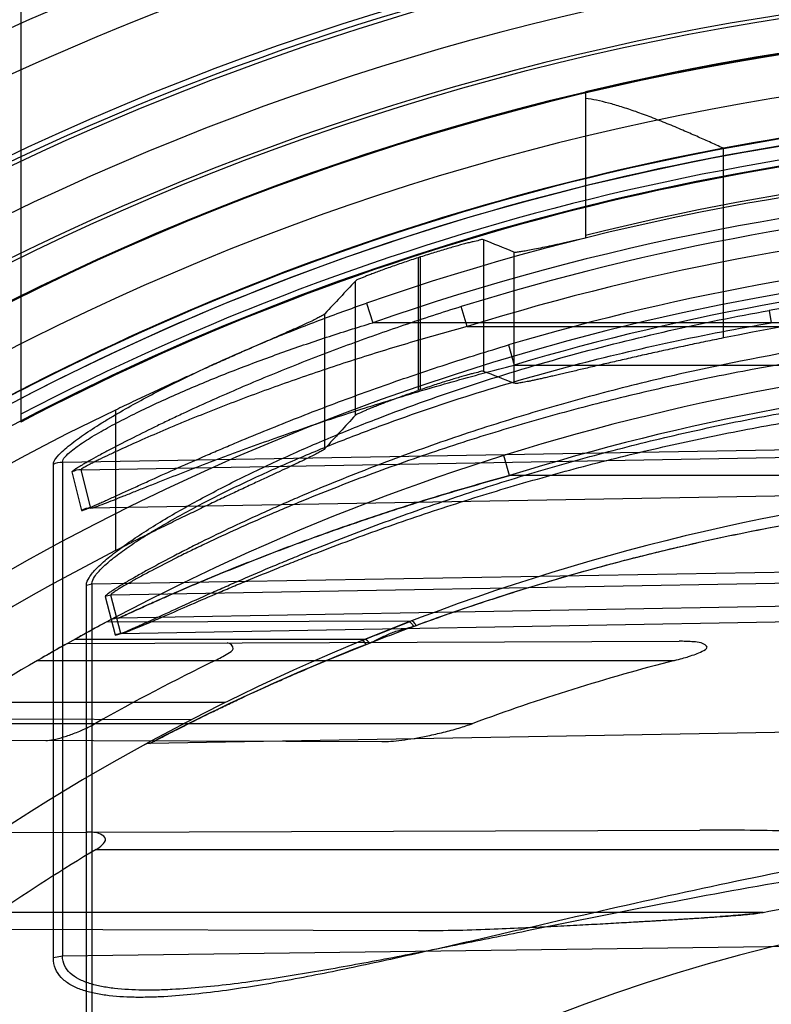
# Model space of a CAD drawing. Header units: millimetres. Extents: x 0 to 297, y 0 to 210.
# Tile 107 of 256: x 141.021 to 141.183, y 93.933 to 94.144. Entities that reach past the tile are written whole.
import ezdxf

# ---------------------------------------------------------------- set-up
doc = ezdxf.new("R2010")
doc.units = ezdxf.units.MM
doc.header["$LTSCALE"] = 16.335
doc.layers.get('0').update_dxf_attribs({"linetype": 'CONTINUOUS'})
for name, color, linetype in [('01_GLOBAL', 7, 'CONTINUOUS'), ('INTFCLR_144815', 7, 'CONTINUOUS'), ('INTFCLR_72935', 7, 'CONTINUOUS')]:
    doc.layers.add(name, color=color, linetype=linetype)

msp = doc.modelspace()

# ---------------------------------------------------------------- linework, layer by layer
at = {"color": 7, "linetype": 'Continuous'}
msp.add_circle((142.5788034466, 92.2083412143), 3.42, dxfattribs=at)
at = {"color": 9, "linetype": 'Continuous'}
msp.add_arc((142.5788034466, 92.2083412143), 3.3761688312, 92.9674534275, 177.0325465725, dxfattribs=at)
at = {"layer": '01_GLOBAL', "color": 7, "linetype": 'Continuous'}
msp.add_circle((142.5788034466, 92.2083412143), 3.465, dxfattribs=at)
at = {"layer": 'INTFCLR_144815', "color": 6, "linetype": 'Continuous'}
msp.add_line((141.1426844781, 94.1282836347), (141.1426844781, 94.096875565), dxfattribs=at)
at = {"layer": 'INTFCLR_144815', "color": 9, "linetype": 'Continuous'}
for p, q in [((141.1722552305, 94.0754987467), (141.1722552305, 94.1161667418)), ((141.1207889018, 94.09655777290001), (141.1207889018, 94.0683354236)), ((141.1067962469, 94.09271012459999), (141.1067962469, 94.06424040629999)), ((141.1073074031, 94.0644149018), (141.1073074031, 94.09287499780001)), ((141.1273169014, 94.0939125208), (141.1273169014, 94.0657777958)), ((141.0933147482, 94.05894320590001), (141.0933147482, 94.0876844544)), ((141.0867867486, 94.051782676), (141.0867867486, 94.0806990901)), ((141.0418484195, 94.06003766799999), (141.0418484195, 94.02989366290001))]:
    msp.add_line(p, q, dxfattribs=at)
at = {"layer": 'INTFCLR_144815', "color": 6, "linetype": 'Continuous'}
for radius in [0.5743020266, 0.5472855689]:
    msp.add_circle((141.273551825, 93.5765928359), radius, dxfattribs=at)
for radius, start, end in [(0.7917112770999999, 313.9937911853, 154.5150993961), (0.7647112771, 312.9543589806, 154.5144414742), (0.7590682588, 71.6563998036, 156.0440844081), (0.7468663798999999, 70.9981667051, 162.0018332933), (0.73941501, 108.7136429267, 257.7559644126), (0.5949342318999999, 45.0000000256, 314.9999999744), (0.5938695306, 44.999999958, 315.000000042), (0.5930090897, 44.99999997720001, 315.0000000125), (0.5750735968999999, 47.86578076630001, 312.1342192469), (0.5668530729, 45.72777364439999, 314.2722263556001), (0.5488570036, 45.6663486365, 314.3336513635), (0.54882, 45.741955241, 314.258044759), (0.5489999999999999, 100.6326298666, 122.5166912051), (0.5370448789, 75.8961331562, 104.1038668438), (0.5423877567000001, 107.8487159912, 107.9054519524), (0.5090855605, 78.52282503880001, 101.4771749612), (0.515371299, 108.8185484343, 108.8785955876), (0.5361020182, 115.6072723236, 154.3927276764), (0.5090855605, 117.0737153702, 152.9262846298)]:
    msp.add_arc((141.273551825, 93.5765928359), radius, start, end, dxfattribs=at)
at = {"layer": 'INTFCLR_144815', "color": 9, "linetype": 'Continuous'}
for centre, radius, start, end in [((141.273551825, 93.5765928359), 0.7861461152, 71.617857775, 156.0236179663), ((141.273551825, 93.5765928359), 0.7771464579, 71.6178577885, 156.0236179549), ((141.273551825, 93.5765928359), 0.743791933, 70.768222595, 162.2317774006), ((141.273551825, 93.5765928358), 0.7349032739, 107.7076787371, 136.2923212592), ((141.273551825, 93.5765928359), 0.6197635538, 52.2436298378, 307.7563701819), ((141.273551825, 93.5765928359), 0.5837869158, 52.5411294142, 307.4588705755), ((141.273551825, 93.5765928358), 0.6107702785, 108.4596803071, 135.5403197), ((141.273551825, 93.5765928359), 0.5666595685, 45.7280221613, 314.2719778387), ((141.273551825, 93.5765928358), 0.5670000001, 76.6554352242, 103.3445648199), ((141.273551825, 93.5765928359), 0.5576609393, 45.73034182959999, 314.2696581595), ((141.273551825, 93.5765928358), 0.5490000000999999, 79.3673701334, 100.6326298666), ((141.273551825, 93.5765928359), 0.5524991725, 128.4841463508, 246.0405071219)]:
    msp.add_arc(centre, radius, start, end, dxfattribs=at)
at = {"layer": 'INTFCLR_144815', "color": 6, "linetype": 'Continuous'}
for centre, major_axis, ratio, start_param, end_param in [((140.7460678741, 93.5765928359), (0.7916281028, 0), 0.7456587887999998, 1.0683155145, 1.0777008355), ((142.0669490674, 93.5765928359), (1.1907007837, 0), 0.7456587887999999, 2.5281979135, 2.5377874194), ((140.7784448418, 93.5765928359), (0.7430379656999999, 0), 0.7456587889, 1.0820479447, 1.0919724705), ((142.0345720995, 93.5765928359), (1.1421106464, 0), 0.7456587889, 2.5394757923, 2.5496427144)]:
    msp.add_ellipse(centre, major_axis=major_axis, ratio=ratio, start_param=start_param, end_param=end_param, dxfattribs=at)
for points, knots in [([(141.1722552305, 94.1161667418), (141.1712546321, 94.11662278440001), (141.1693554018, 94.11748418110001), (141.1664615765, 94.1187749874), (141.1634499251, 94.1200893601), (141.1601951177, 94.12145748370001), (141.1568367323, 94.12279799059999), (141.1535660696, 94.1240108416), (141.1505024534, 94.1250335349), (141.1476810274, 94.12585410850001), (141.1451125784, 94.1264673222), (141.1434683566, 94.12675568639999), (141.1426844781, 94.12686178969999)], [0, 0, 0, 0, 0.1045982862, 0.1983703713, 0.3014069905, 0.4171606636, 0.5341986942, 0.6453462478, 0.7489281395, 0.8413582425, 0.9247560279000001, 1, 1, 1, 1]), ([(141.1207889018, 94.09655777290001), (141.1205071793, 94.0966706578), (141.1197193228, 94.0963439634), (141.1187156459, 94.09619928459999), (141.1176549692, 94.0959152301), (141.1166721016, 94.095662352), (141.1155742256, 94.0953623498), (141.1143726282, 94.0950257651), (141.1130803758, 94.09465269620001), (141.111709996, 94.09424672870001), (141.1102787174, 94.0938119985), (141.1088036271, 94.0933531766), (141.1078088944, 94.09303647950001), (141.1073074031, 94.09287499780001)], [0, 0, 0, 0, 0.0650837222, 0.1621526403, 0.2257433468, 0.2985994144, 0.3803091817, 0.4696368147, 0.5662457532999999, 0.6687258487, 0.7761355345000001, 0.8870194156, 1, 1, 1, 1]), ([(141.1426844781, 94.096875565), (141.1417996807, 94.0966807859), (141.1401020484, 94.09630664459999), (141.1376700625, 94.0957727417), (141.1354705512, 94.09529512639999), (141.1335172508, 94.0948804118), (141.1318201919, 94.0945303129), (141.1303904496, 94.0942586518), (141.1292253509, 94.09404141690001), (141.1282488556, 94.0939368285), (141.127604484, 94.0937946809), (141.1273169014, 94.0939125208)], [0, 0, 0, 0, 0.1734438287, 0.332796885, 0.4766802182, 0.6043146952, 0.7151432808, 0.8082047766, 0.8834857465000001, 0.9405016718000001, 1, 1, 1, 1]), ([(141.1067962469, 94.09271012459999), (141.1062980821, 94.0925491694), (141.1053071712, 94.0922254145), (141.1038368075, 94.0917342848), (141.1024026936, 94.09124463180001), (141.1010237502, 94.0907632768), (141.0997195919, 94.0902978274), (141.0985058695, 94.08985416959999), (141.0973976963, 94.0894402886), (141.096410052, 94.08905755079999), (141.0955432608, 94.0887235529), (141.0945372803, 94.0882709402), (141.0936873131, 94.08807907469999), (141.0933147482, 94.0876844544)], [0, 0, 0, 0, 0.1090701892, 0.2171835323, 0.3229696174, 0.4247851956, 0.5214718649, 0.611454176, 0.6940340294, 0.7678539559, 0.8323348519, 0.8869329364, 1, 1, 1, 1]), ([(141.0867867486, 94.0806990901), (141.0865447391, 94.0804374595), (141.0859194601, 94.0801331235), (141.0849736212, 94.0796209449), (141.0838640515, 94.0790909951), (141.0825064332, 94.0784563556), (141.0808976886, 94.07772751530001), (141.0790452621, 94.0769008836), (141.0769544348, 94.0759776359), (141.0746365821, 94.07495912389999), (141.0720961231, 94.0738442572), (141.0693521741, 94.0726374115), (141.0664095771, 94.0713373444), (141.0632884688, 94.0699489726), (141.0600006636, 94.0684738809), (141.0565652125, 94.0669169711), (141.0530083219, 94.0652868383), (141.0493486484, 94.0635892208), (141.0456175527, 94.06183613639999), (141.0431092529, 94.06064195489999), (141.0418484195, 94.06003766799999)], [0, 0, 0, 0, 0.0216097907, 0.0408397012, 0.0657121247, 0.0959719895, 0.1317760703, 0.1727746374, 0.2189756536, 0.2703579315, 0.3262860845, 0.3871934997, 0.4521156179, 0.5213450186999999, 0.5943173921, 0.6706125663, 0.7500421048, 0.8315558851, 0.9152237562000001, 1, 1, 1, 1]), ([(141.1722552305, 94.0754987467), (141.1716121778, 94.07536818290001), (141.1703269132, 94.07510561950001), (141.1684019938, 94.07470757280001), (141.1664833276, 94.0743060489), (141.1645746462, 94.0739019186), (141.1626796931, 94.07349610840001), (141.1608022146, 94.0730895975), (141.1589459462, 94.0726834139), (141.1571146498, 94.07227864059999), (141.1553121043, 94.0718764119), (141.1535420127, 94.0714778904), (141.1518079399, 94.0710842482), (141.1501132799, 94.07069665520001), (141.1484613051, 94.0703162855), (141.146855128, 94.06994430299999), (141.1452977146, 94.0695818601), (141.1437918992, 94.06923009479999), (141.142340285, 94.06889010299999), (141.1409453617, 94.0685629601), (141.1396093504, 94.06824967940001), (141.1383344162, 94.0679512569), (141.137122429, 94.0676686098), (141.1359751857, 94.0674026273), (141.1348942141, 94.0671541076), (141.1338809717, 94.06692384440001), (141.1329366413, 94.06671242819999), (141.1320624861, 94.06652081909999), (141.1312590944, 94.0663485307), (141.130334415, 94.06615989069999), (141.1293562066, 94.0659571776), (141.1283128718, 94.0658278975), (141.1276249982, 94.06565562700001), (141.1273169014, 94.0657777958)], [0, 0, 0, 0, 0.0427947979, 0.0855544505, 0.1281966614, 0.1706383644, 0.2127958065, 0.2545851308, 0.2959223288, 0.3367235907, 0.3769025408, 0.4163732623, 0.4550563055, 0.4928738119, 0.5297506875, 0.5656150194, 0.6003991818, 0.6340374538, 0.6664664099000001, 0.6976336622, 0.7274809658, 0.7559628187, 0.7830306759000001, 0.8086462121, 0.8327691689, 0.8553691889, 0.8764140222, 0.8958795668, 0.9137405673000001, 0.9299790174, 0.9575169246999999, 0.9783842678, 1, 1, 1, 1]), ([(141.1207889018, 94.0683354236), (141.12050641, 94.0684447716), (141.1197236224, 94.0681043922), (141.1187229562, 94.067944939), (141.1176657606, 94.0676436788), (141.1166848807, 94.06737470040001), (141.1155884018, 94.0670561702), (141.1143871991, 94.0666987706), (141.1130943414, 94.06630271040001), (141.1117220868, 94.0658716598), (141.1102878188, 94.06541002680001), (141.1088084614, 94.0649226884), (141.1078106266, 94.06458639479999), (141.1073074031, 94.0644149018)], [0, 0, 0, 0, 0.064660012, 0.1612843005, 0.2246503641, 0.2973314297, 0.3789174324, 0.4682028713, 0.564897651, 0.6675282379, 0.7752351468, 0.8865166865, 1, 1, 1, 1]), ([(141.0933147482, 94.05894320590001), (141.0935313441, 94.0591782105), (141.0943011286, 94.0594367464), (141.0952381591, 94.059903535), (141.0962428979, 94.0603143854), (141.0971743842, 94.0606958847), (141.0982163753, 94.0611090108), (141.0993513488, 94.06155089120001), (141.1005249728, 94.0619956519), (141.1016814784, 94.06242494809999), (141.1028520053, 94.06285373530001), (141.1041107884, 94.06330540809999), (141.105445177, 94.0637749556), (141.1063589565, 94.0640908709), (141.1067962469, 94.06424040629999)], [0, 0, 0, 0, 0.06613223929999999, 0.1594389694, 0.2201506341, 0.2899412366, 0.3679407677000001, 0.4520209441, 0.5419864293, 0.6276370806, 0.7072871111, 0.7999361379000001, 0.9043692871, 1, 1, 1, 1]), ([(141.0867867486, 94.051782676), (141.0865468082, 94.0515165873), (141.0859259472, 94.0511987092), (141.0849857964, 94.0506667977), (141.0838837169, 94.05011369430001), (141.0825348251, 94.049450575), (141.0809358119, 94.0486873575), (141.0790937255, 94.04782029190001), (141.0770122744, 94.0468497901), (141.0747040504, 94.0457777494), (141.0721716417, 94.04460211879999), (141.0694340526, 94.0433273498), (141.0664947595, 94.041951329), (141.0633728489, 94.040478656), (141.0600815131, 94.0389114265), (141.0566374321, 94.03725353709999), (141.0530688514, 94.0355148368), (141.0493921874, 94.03370013), (141.0456405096, 94.0318228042), (141.0431172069, 94.0305421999), (141.0418484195, 94.02989366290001)], [0, 0, 0, 0, 0.0214966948, 0.0405828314, 0.065279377, 0.0952925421, 0.1308285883, 0.1715592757, 0.2174515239, 0.268615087, 0.3242550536, 0.384963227, 0.449797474, 0.5189726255, 0.5920632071, 0.6685125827, 0.7483022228, 0.8302286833, 0.9145080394, 1, 1, 1, 1])]:
    msp.add_open_spline(points, degree=3, knots=knots, dxfattribs=at)
at = {"layer": 'INTFCLR_72935', "color": 6, "linetype": 'Continuous'}
for p, q in [((141.021551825, 94.3145928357), (141.021551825, 94.0574758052)), ((141.0946146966, 94.0105454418), (141.0953376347, 94.01084283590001)), ((141.0166477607, 93.96944606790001), (141.0357763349, 93.96951283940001))]:
    msp.add_line(p, q, dxfattribs=at)
at = {"layer": 'INTFCLR_72935', "color": 9, "linetype": 'Continuous'}
for p, q in [((141.0956633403, 94.0829541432), (141.0970552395, 94.07876853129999)), ((141.1172832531, 94.07793342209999), (141.1160246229, 94.082226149)), ((141.1821055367, 94.08140285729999), (141.1825356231, 94.07876853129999)), ((141.282551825, 94.07876853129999), (141.0970552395, 94.07876853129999)), ((141.1172834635, 94.07793341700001), (141.246551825, 94.07793341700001)), ((141.1261568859, 94.07399235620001), (141.1273559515, 94.06968095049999)), ((141.1273559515, 94.06968095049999), (141.246551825, 94.06968095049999)), ((141.0304859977, 94.0489022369), (141.246551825, 94.0525627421)), ((141.0344564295, 94.04725366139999), (141.2421303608, 94.0508759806)), ((141.1264049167, 94.04598964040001), (141.1251380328, 94.05028380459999)), ((141.0285392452, 93.94256688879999), (141.0285392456, 94.04843554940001)), ((141.0304859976, 94.0489022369), (141.0304859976, 93.9429288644)), ((141.0324833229, 94.04675903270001), (141.0345391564, 94.03853507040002)), ((141.0365270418, 94.0390373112), (141.0344564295, 94.04725366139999)), ((141.246551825, 94.04598964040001), (141.1264049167, 94.04598964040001)), ((141.2421303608, 94.042623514), (141.0365270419, 94.0390373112)), ((141.0365270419, 94.0390373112), (141.0365912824, 94.03901607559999)), ((141.0367883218, 94.0227992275), (141.273551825, 94.0268103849)), ((141.0355936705, 94.0225060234), (141.0367883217, 94.0227992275)), ((141.0367883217, 94.0227992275), (141.0367883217, 93.92268265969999)), ((141.273551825, 94.02443961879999), (141.0408499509, 94.0203807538)), ((141.0355936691, 93.92245524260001), (141.0355936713, 94.0225060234)), ((141.0408499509, 94.0203807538), (141.0396383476, 94.0200695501)), ((141.0396383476, 94.0200695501), (141.0417504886, 94.01184905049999)), ((141.0429716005, 94.01216529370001), (141.0408499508, 94.02038075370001)), ((141.2421303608, 94.0189124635), (141.0425755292, 94.0154292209)), ((141.1051856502, 94.01475512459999), (141.0398352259, 94.01452700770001)), ((141.0429716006, 94.01216529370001), (141.273551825, 94.01618715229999)), ((141.0315400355, 94.0099980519), (141.1627393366, 94.0104560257)), ((141.0953376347, 94.01084283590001), (141.0330591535, 94.01084283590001)), ((141.0429716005, 94.01216529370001), (141.0417504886, 94.01184905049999)), ((141.0429716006, 94.01216529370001), (141.0430796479, 94.0121252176)), ((141.0251072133, 94.0063428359), (141.1617699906, 94.0063428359)), ((141.0654585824, 93.9973428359), (141.0101524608, 93.9973428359)), ((141.0580466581, 93.9935950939), (141.004547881, 93.9937818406)), ((141.0030971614, 93.9928428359), (141.1184846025, 93.9928428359)), ((141.273551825, 93.9924568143), (141.0491789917, 93.9885403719)), ((140.997729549, 93.9893056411), (141.098976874, 93.9889522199)), ((141.0357763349, 93.96951283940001), (141.167208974, 93.9699716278)), ((141.0376836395, 93.9658428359), (141.282551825, 93.9658428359)), ((141.1808223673, 93.9523428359), (141.0165688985, 93.9523428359)), ((141.0044821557, 93.94878207), (141.1068285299, 93.94842481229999)), ((141.246551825, 93.9457680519), (141.0304859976, 93.9429288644)), ((141.0304859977, 93.9429288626), (141.0285392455, 93.9425668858))]:
    msp.add_line(p, q, dxfattribs=at)
at = {"layer": 'INTFCLR_72935', "color": 7, "linetype": 'Continuous'}
for p, q in [((141.1052028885, 94.0147620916), (141.0953376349, 94.01084283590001)), ((141.0978487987, 94.0118649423), (141.1048409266, 94.01462250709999)), ((141.0330591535, 94.01084283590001), (141.034447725, 94.0116101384)), ((141.0953376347, 94.01084283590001), (141.0967233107, 94.0114103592))]:
    msp.add_line(p, q, dxfattribs=at)
at = {"layer": 'INTFCLR_72935', "color": 6, "linetype": 'Continuous'}
for centre, radius, start, end in [((141.273551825, 93.5765928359), 0.548876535, 89.9999999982, 117.3303143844), ((141.273551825, 93.5765928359), 0.5443766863, 89.99999999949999, 117.5754435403), ((141.273551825, 93.5765928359), 0.5431065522, 90, 270.0000000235), ((141.2732024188, 93.5765887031), 0.5295041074, 93.3847160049, 107.2678979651), ((141.273551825, 93.5765928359), 0.5161422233, 90, 270.0000000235), ((141.273551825, 93.5765928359), 0.4963968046, 120.0328200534, 123.7554123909), ((141.2724438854, 93.5767053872), 0.4778649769, 115.9629823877, 119.4451823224), ((141.271959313, 93.57689654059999), 0.4433574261, 104.3907691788, 110.2529123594), ((141.2716139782, 93.5767006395), 0.4540430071, 121.0119110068, 124.1748372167)]:
    msp.add_arc(centre, radius, start, end, dxfattribs=at)
at = {"layer": 'INTFCLR_72935', "color": 9, "linetype": 'Continuous'}
for centre, radius, start, end in [((141.273551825, 93.5765928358), 0.5473988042, 92.3557200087, 117.4102795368), ((141.273551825, 93.5765928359), 0.5429110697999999, 92.3557200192, 117.6561578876), ((141.2719069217, 93.5767466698), 0.5360110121, 92.24988654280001, 109.1963144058), ((141.2718420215, 93.57674527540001), 0.5315804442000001, 92.72265279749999, 109.1963140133), ((141.2731173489, 93.5766245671), 0.5249714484, 93.38391173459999, 107.2680685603), ((141.2738948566, 93.5765926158), 0.5188766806, 93.5313428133, 106.5425042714), ((141.2738169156, 93.5765892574), 0.514383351, 93.53171623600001, 106.5427789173), ((141.2723545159, 93.57673219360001), 0.5126766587, 89.8661908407, 100.1388879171), ((141.273551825, 93.5765928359), 0.4963968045, 89.99999997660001, 119.1788213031), ((141.2734739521, 93.5765892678), 0.4919004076, 93.65332684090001, 107.396429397), ((141.273551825, 93.5765928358), 0.4693968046, 89.99999997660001, 123.1824438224), ((141.042654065, 94.01092990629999), 0.0045, 91.000000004, 117.9955409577), ((141.0844878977, 94.03799611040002), 0.0303284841, 291.4868179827, 292.9469111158), ((141.2696147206, 93.5680172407), 0.47479667, 111.5005301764, 117.6632614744), ((141.0492261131, 93.9858407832), 0.0027, 91.0000000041, 118.7289681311), ((141.273551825, 93.5765928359), 0.3793960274, 90.00000000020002, 157.5066823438)]:
    msp.add_arc(centre, radius, start, end, dxfattribs=at)
at = {"layer": 'INTFCLR_72935', "color": 7, "linetype": 'Continuous'}
for centre, radius, start, end in [((141.2698177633, 93.5835035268), 0.4885419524, 118.0831815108, 118.7200259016), ((141.2611118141, 93.5996139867), 0.4702298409, 118.0713735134, 118.7326890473), ((141.1241560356, 93.8481487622), 0.18645987, 118.5442044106, 118.9904944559), ((141.273551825, 93.5765928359), 0.4963968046, 119.1788213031, 120.0328200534), ((141.2720575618, 93.57925428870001), 0.4933447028, 119.1779981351, 119.7808485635), ((141.117421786, 93.8483578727), 0.1829769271, 119.6074198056, 120.0476553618), ((141.0970520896, 95.0270502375), 1.0781988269, 273.4705392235, 273.963854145), ((141.0184955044, 96.3113906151), 2.3649393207, 273.2618076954, 273.4866401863)]:
    msp.add_arc(centre, radius, start, end, dxfattribs=at)
at = {"layer": 'INTFCLR_72935', "color": 9, "linetype": 'Continuous'}
for points, knots in [([(141.0285392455, 94.04843554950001), (141.0285392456, 94.04886473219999), (141.0291573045, 94.04990035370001), (141.0303169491, 94.0510915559), (141.0317746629, 94.0523501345), (141.0333004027, 94.05352569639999), (141.0356358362, 94.05518953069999), (141.0381675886, 94.05682979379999), (141.0408414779, 94.0584580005), (141.0436731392, 94.0601169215), (141.04884755, 94.06299601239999), (141.0549589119, 94.0661141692), (141.0612342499, 94.0691023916), (141.0676379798, 94.07201730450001), (141.0757536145, 94.07548081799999), (141.085637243, 94.07936742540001), (141.0923070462, 94.08178560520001), (141.0956633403, 94.0829541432)], [0, 0, 0, 0, 0.0168899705, 0.043970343, 0.06663985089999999, 0.0922747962, 0.1198436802, 0.1794312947, 0.2109534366, 0.2430411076, 0.3085773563, 0.4439586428, 0.512948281, 0.582098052, 0.7208369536, 0.8601406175, 1, 1, 1, 1]), ([(141.1160246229, 94.082226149), (141.1119020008, 94.0809446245), (141.1037078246, 94.07828214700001), (141.0915544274, 94.0739794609), (141.0795794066, 94.06938222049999), (141.0697506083, 94.06530308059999), (141.0620234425, 94.0619053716), (141.0572838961, 94.0597403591), (141.0535692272, 94.0579936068), (141.0499976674, 94.0562813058), (141.0457511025, 94.0541857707), (141.0416956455, 94.0521019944), (141.0387072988, 94.05050969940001), (141.0370107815, 94.049581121), (141.0357781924, 94.04888734), (141.0348556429, 94.0483596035), (141.0339919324, 94.0478389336), (141.0331721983, 94.04735351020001), (141.0327832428, 94.0470268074), (141.0324640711, 94.0468363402), (141.032483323, 94.04675903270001)], [0, 0, 0, 0, 0.1423708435, 0.2840926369, 0.4251177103, 0.5653295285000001, 0.634979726, 0.7034792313, 0.7371559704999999, 0.7703468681, 0.8340954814, 0.8933150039, 0.9206925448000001, 0.9457689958, 0.9570690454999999, 0.9673778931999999, 0.9806970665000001, 0.9908468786, 0.9973727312, 1, 1, 1, 1]), ([(141.0355936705, 94.0225060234), (141.0355936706, 94.02307070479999), (141.0362633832, 94.0244171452), (141.0379262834, 94.02629870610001), (141.040393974, 94.0284940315), (141.0434947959, 94.0308529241), (141.0470609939, 94.0332975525), (141.0523595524, 94.0366452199), (141.0580115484, 94.03987623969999), (141.063934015, 94.0430197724), (141.0701711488, 94.04617485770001), (141.0782086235, 94.04997207), (141.0880881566, 94.05426491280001), (141.1015214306, 94.05964640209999), (141.1186096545, 94.06570306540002), (141.139465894, 94.0719564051), (141.1606408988, 94.0772372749), (141.1749234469, 94.0801184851), (141.1821055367, 94.08140285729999)], [0, 0, 0, 0, 0.0105762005, 0.0264755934, 0.0474618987, 0.0721050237, 0.09948727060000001, 0.1283920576, 0.1894824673, 0.2213568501, 0.2539711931, 0.3203882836, 0.3878155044, 0.4556932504, 0.5913945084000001, 0.7272133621, 0.8633490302, 1, 1, 1, 1]), ([(141.2735518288, 94.0800384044), (141.2629608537, 94.0800454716), (141.2412814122, 94.07937538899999), (141.2086641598, 94.0762472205), (141.1813038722, 94.0717707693), (141.1596172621, 94.06708851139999), (141.1461337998, 94.0636939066), (141.1354021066, 94.06069566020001), (141.1247495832, 94.05751951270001), (141.1116284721, 94.05323240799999), (141.0962150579, 94.04759180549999), (141.0849041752, 94.0429918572), (141.0775176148, 94.0397887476), (141.0727427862, 94.037665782), (141.066964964, 94.03500119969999), (141.0613539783, 94.0322848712), (141.0570540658, 94.03012402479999), (141.0531009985, 94.0280868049), (141.0494066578, 94.02611132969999), (141.0460304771, 94.02422322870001), (141.0439122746, 94.0229960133), (141.042360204, 94.0220629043), (141.0413430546, 94.02141211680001), (141.0405913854, 94.0209309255), (141.0401329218, 94.02053171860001), (141.0396054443, 94.0201981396), (141.0396383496, 94.02006955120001)], [0, 0, 0, 0, 0.1300529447, 0.2661331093, 0.4020882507, 0.4702130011, 0.538530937, 0.5727884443, 0.6070345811, 0.6750243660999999, 0.7422549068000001, 0.8085418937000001, 0.8249270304, 0.8411191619, 0.8727082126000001, 0.9030530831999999, 0.9176638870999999, 0.9318010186, 0.9576603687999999, 0.96910856, 0.9792872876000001, 0.9877519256, 0.9912650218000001, 0.9942421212, 0.9983701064, 1, 1, 1, 1]), ([(141.0304859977, 94.0489022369), (141.030486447, 94.04928246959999), (141.0311258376, 94.0501977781), (141.0322585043, 94.05120918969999), (141.0336999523, 94.0523001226), (141.0352117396, 94.05331712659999), (141.0375310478, 94.05476258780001), (141.0400404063, 94.0561832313), (141.0426885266, 94.0575937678), (141.0454986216, 94.0590326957), (141.0506381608, 94.0615324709), (141.0566959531, 94.0642336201), (141.0629153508, 94.06681170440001), (141.0692680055, 94.0693392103), (141.0773214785, 94.0723304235), (141.0871222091, 94.07568304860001), (141.0937300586, 94.0777630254), (141.0970552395, 94.07876853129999)], [0, 0, 0, 0, 0.0154967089, 0.0414529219, 0.0635154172, 0.08865582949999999, 0.1158218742, 0.1748290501, 0.206153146, 0.238099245, 0.3034934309, 0.4390593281, 0.5083365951, 0.5778790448, 0.7176965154, 0.8584189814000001, 1, 1, 1, 1]), ([(141.1172832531, 94.07793342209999), (141.1131998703, 94.07683081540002), (141.1050822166, 94.0745460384), (141.0930327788, 94.0708382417), (141.0811609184, 94.0668685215), (141.071409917, 94.06334300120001), (141.0637455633, 94.0603968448), (141.0590440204, 94.0585235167), (141.0553605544, 94.0570074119), (141.0518205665, 94.0555240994), (141.0476132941, 94.05370372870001), (141.0435886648, 94.05190192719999), (141.0406289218, 94.0505098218), (141.0389446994, 94.04970738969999), (141.0377222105, 94.0491043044), (141.0368073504, 94.0486448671), (141.0359568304, 94.0481945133), (141.0351316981, 94.04776916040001), (141.0347722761, 94.04749194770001), (141.0344283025, 94.0473211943), (141.0344564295, 94.04725366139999)], [0, 0, 0, 0, 0.1433710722, 0.285824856, 0.4272963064, 0.5676519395, 0.6372511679, 0.7056207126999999, 0.7391983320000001, 0.7722708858, 0.8357217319, 0.8945872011, 0.9217222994, 0.9466038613, 0.9577926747, 0.9679849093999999, 0.9811404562, 0.9911243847, 0.9975202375, 1, 1, 1, 1]), ([(141.0367883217, 94.0227992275), (141.036786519, 94.0233389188), (141.0374650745, 94.0246282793), (141.0391139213, 94.0264102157), (141.0415694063, 94.0284966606), (141.0446522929, 94.0307381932), (141.0481982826, 94.0330641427), (141.0534723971, 94.03624748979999), (141.0590936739, 94.0393197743), (141.064982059, 94.04230881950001), (141.0711891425, 94.0453078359), (141.0791848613, 94.04892193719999), (141.0890136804, 94.05299875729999), (141.1023800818, 94.0581180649), (141.1193840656, 94.06387107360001), (141.1401290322, 94.0698086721), (141.1611911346, 94.0748252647), (141.1753960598, 94.0775366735), (141.1825356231, 94.07876853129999)], [0, 0, 0, 0, 0.0102308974, 0.0258195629, 0.0465372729, 0.0709489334, 0.09813150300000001, 0.1268757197, 0.1877218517, 0.2195079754, 0.2520561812, 0.3183951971, 0.3858144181, 0.4537427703, 0.5897004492, 0.725948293, 0.8626566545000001, 1, 1, 1, 1]), ([(141.2735518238, 94.0773688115), (141.2630023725, 94.0773763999), (141.2414289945, 94.0767425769), (141.2089772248, 94.07377719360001), (141.1817614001, 94.06953131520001), (141.160186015, 94.0650862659), (141.1467730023, 94.06186280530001), (141.1360970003, 94.0590147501), (141.1255039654, 94.05599838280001), (141.1124565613, 94.05192623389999), (141.09712646, 94.04656552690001), (141.0858723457, 94.04219071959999), (141.078522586, 94.03914347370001), (141.0737742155, 94.0371247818), (141.0680285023, 94.0345908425), (141.0624470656, 94.0320065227), (141.0581697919, 94.0299504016), (141.054238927, 94.0280124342), (141.0505649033, 94.02613276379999), (141.0472064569, 94.0243355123), (141.0451001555, 94.0231675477), (141.0435562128, 94.0222792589), (141.0425450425, 94.02165958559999), (141.041796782, 94.0212017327), (141.0413468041, 94.02082247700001), (141.0408165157, 94.0205049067), (141.0408499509, 94.0203807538)], [0, 0, 0, 0, 0.1306792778, 0.2671603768, 0.403412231, 0.4716300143, 0.5399961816, 0.574258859, 0.6084964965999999, 0.6764259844, 0.7435346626, 0.8096342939, 0.8259619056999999, 0.8420925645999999, 0.8735478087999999, 0.9037455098, 0.9182782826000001, 0.9323349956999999, 0.9580326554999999, 0.9694016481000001, 0.9795043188, 0.9878994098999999, 0.9913807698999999, 0.9943285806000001, 0.998407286, 1, 1, 1, 1]), ([(141.0345391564, 94.03853507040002), (141.0345571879, 94.03846321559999), (141.034977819, 94.0386181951), (141.0354306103, 94.03874477), (141.0364105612, 94.0391607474), (141.0374056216, 94.0395865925), (141.0384637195, 94.04005680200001), (141.0398595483, 94.0406834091), (141.0417622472, 94.04154898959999), (141.0441982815, 94.0426619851), (141.0468037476, 94.0438510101), (141.0504983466, 94.0455282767), (141.0553117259, 94.0476871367), (141.0602470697, 94.04985100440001), (141.0643102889, 94.051597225), (141.0684601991, 94.0533554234), (141.0758216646, 94.0564047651), (141.0864949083, 94.0606155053), (141.0995218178, 94.06539774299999), (141.112754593, 94.06988606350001), (141.1216760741, 94.07266146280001), (141.1261568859, 94.07399235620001)], [0, 0, 0, 0, 0.0022598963, 0.0086998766, 0.0189037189, 0.0322346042, 0.04263460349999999, 0.05401193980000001, 0.0789805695, 0.1063601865, 0.1357265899, 0.1663413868, 0.2301358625, 0.2966492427, 0.3307269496, 0.365045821, 0.4341348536, 0.5737884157, 0.7150214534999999, 0.8574105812, 1, 1, 1, 1]), ([(141.036591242, 94.0390160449), (141.0369230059, 94.03902143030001), (141.0378807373, 94.03943422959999), (141.0394784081, 94.0399712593), (141.0414959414, 94.0407861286), (141.0436902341, 94.0416507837), (141.0461060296, 94.0426193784), (141.0486886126, 94.0436524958), (141.0523542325, 94.04510222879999), (141.0571248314, 94.0469811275), (141.0620188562, 94.0488501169), (141.0660450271, 94.0503653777), (141.0701596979, 94.05188827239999), (141.0774631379, 94.0545265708), (141.0880488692, 94.0581675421), (141.1009634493, 94.06229166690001), (141.1140803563, 94.0661601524), (141.1229190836, 94.0685339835), (141.1273559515, 94.06968095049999)], [0, 0, 0, 0, 0.010381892, 0.0316404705, 0.0533408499, 0.07823286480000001, 0.1055069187, 0.1347552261, 0.1652712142, 0.2288419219, 0.2951815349, 0.3291832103, 0.3634424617, 0.4324592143, 0.5721493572, 0.7136735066, 0.8566117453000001, 1, 1, 1, 1]), ([(141.0417504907, 94.0118490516), (141.0417777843, 94.0117443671), (141.0423798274, 94.01194056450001), (141.0430408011, 94.0121400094), (141.0444655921, 94.0127389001), (141.0458069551, 94.01332031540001), (141.0471093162, 94.01390116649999), (141.0486238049, 94.0145831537), (141.05162836, 94.01595100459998), (141.0563028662, 94.01808809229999), (141.0612647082, 94.0203260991), (141.0655195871, 94.0222121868), (141.0700320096, 94.02418545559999), (141.0746524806, 94.0261596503), (141.0793675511, 94.02812255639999), (141.0866662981, 94.0311047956), (141.0978412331, 94.03544912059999), (141.1130702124, 94.0408592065), (141.1260464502, 94.04502347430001), (141.1365911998, 94.04813203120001), (141.1472392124, 94.05108567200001), (141.157969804, 94.053783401), (141.1687745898, 94.0562186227), (141.1796208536, 94.0584755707), (141.1932159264, 94.0609547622), (141.2149909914, 94.06418243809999), (141.2417668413, 94.0667982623), (141.263145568, 94.0674904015), (141.2735518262, 94.0674972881)], [0, 0, 0, 0, 0.0013498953, 0.0051103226, 0.011170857, 0.0192165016, 0.0238563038, 0.0288785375, 0.0399669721, 0.0650301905, 0.0930244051, 0.107881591, 0.1231042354, 0.1544772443, 0.170575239, 0.1868319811, 0.2528580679, 0.3201569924, 0.3884612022, 0.4228751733, 0.4573249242, 0.5263368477, 0.5609064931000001, 0.5955213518, 0.6645677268, 0.7333045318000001, 0.8701530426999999, 1, 1, 1, 1]), ([(141.0430799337, 94.0121254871), (141.0435641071, 94.0121340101), (141.0449612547, 94.0127823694), (141.0470425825, 94.0135567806), (141.0494723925, 94.0146226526), (141.0527968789, 94.0160611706), (141.0574474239, 94.0180992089), (141.062382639, 94.0202259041), (141.0666140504, 94.0220194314), (141.0711022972, 94.02389574), (141.0756974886, 94.02577291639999), (141.0803865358, 94.0276388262), (141.0876474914, 94.03047482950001), (141.0987648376, 94.03460531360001), (141.1139103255, 94.03974634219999), (141.126812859, 94.04370135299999), (141.1372977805, 94.0466535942), (141.1478892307, 94.0494594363), (141.1585607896, 94.0520206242), (141.1693044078, 94.054331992), (141.1800924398, 94.0564747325), (141.1936141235, 94.0588273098), (141.2152725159, 94.06189002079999), (141.2419161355, 94.0643717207), (141.2631875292, 94.0650278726), (141.2735518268, 94.0650342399)], [0, 0, 0, 0, 0.0060956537, 0.0187161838, 0.0283459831, 0.0393847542, 0.06435367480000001, 0.0922380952, 0.1070379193, 0.1222039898, 0.1534738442, 0.1695201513, 0.1857302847, 0.2515979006, 0.3187891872, 0.3870365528, 0.4214437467, 0.4558992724, 0.5249549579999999, 0.5595635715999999, 0.5942281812, 0.663401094, 0.7322967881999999, 0.8695355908, 1, 1, 1, 1]), ([(141.1264049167, 94.04598964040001), (141.1222680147, 94.0448614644), (141.1140433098, 94.04253262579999), (141.1018415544, 94.0387421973), (141.0898238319, 94.0346911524), (141.0799549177, 94.03110349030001), (141.0722004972, 94.02811597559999), (141.0674452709, 94.0262262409), (141.0637213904, 94.02470330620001), (141.0601483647, 94.02321851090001), (141.0559022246, 94.02141509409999), (141.0518462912, 94.01963453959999), (141.0488472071, 94.0183011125), (141.0468890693, 94.01741445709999), (141.0452774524, 94.0166812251), (141.0441610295, 94.0161545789), (141.0432418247, 94.0157617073), (141.0430219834, 94.0155989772), (141.0425120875, 94.01542811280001), (141.0425755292, 94.0154292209)], [0, 0, 0, 0, 0.143999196, 0.2870321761, 0.4290317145, 0.5698547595, 0.6396317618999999, 0.708094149, 0.7416889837, 0.7747394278, 0.838034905, 0.8965827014, 0.9235688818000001, 0.9481140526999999, 0.9691313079, 0.9820165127, 0.9917401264, 0.9978691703, 1, 1, 1, 1]), ([(141.1264049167, 94.04598964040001), (141.1222680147, 94.0448614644), (141.1140433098, 94.04253262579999), (141.1018415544, 94.0387421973), (141.0898238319, 94.0346911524), (141.0799549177, 94.03110349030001), (141.0722004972, 94.02811597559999), (141.0674452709, 94.0262262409), (141.0637213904, 94.02470330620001), (141.0601483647, 94.02321851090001), (141.0559022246, 94.02141509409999), (141.0518462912, 94.01963453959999), (141.0488472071, 94.0183011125), (141.0468890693, 94.01741445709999), (141.0452774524, 94.0166812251), (141.0441610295, 94.0161545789), (141.0432418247, 94.0157617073), (141.0430219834, 94.0155989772), (141.0425120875, 94.01542811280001), (141.0425755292, 94.0154292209)], [0, 0, 0, 0, 0.143999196, 0.2870321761, 0.4290317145, 0.5698547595, 0.6396317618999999, 0.708094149, 0.7416889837, 0.7747394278, 0.838034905, 0.8965827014, 0.9235688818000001, 0.9481140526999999, 0.9691313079, 0.9820165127, 0.9917401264, 0.9978691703, 1, 1, 1, 1]), ([(141.0425755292, 94.0154292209), (141.0439691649, 94.0160786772), (141.046024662, 94.0170238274), (141.0488129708, 94.0182835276), (141.0509861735, 94.0192543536), (141.0533272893, 94.02028789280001), (141.0566740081, 94.0217422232), (141.0610573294, 94.02360520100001), (141.0655606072, 94.0254630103), (141.0692820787, 94.0269542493), (141.0730976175, 94.0284625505), (141.079883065, 94.03107564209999), (141.0897338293, 94.03465921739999), (141.0997323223, 94.03803349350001), (141.1078503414, 94.04060667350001), (141.1160576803, 94.0431043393), (141.1222582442, 94.04485857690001), (141.1264049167, 94.04598964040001)], [0, 0, 0, 0, 0.0516329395, 0.07597447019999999, 0.1027491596, 0.1315643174, 0.1619139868, 0.2252911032, 0.2915055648, 0.3255023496, 0.3599250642, 0.4292866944, 0.5696783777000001, 0.7119074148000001, 0.7836251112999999, 0.8556591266, 1, 1, 1, 1]), ([(141.0491789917, 93.9885403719), (141.0495196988, 93.9887190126), (141.0502713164, 93.9891119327), (141.0515668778, 93.9897847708), (141.0531827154, 93.99061695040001), (141.0551456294, 93.9916172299), (141.0582880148, 93.99319862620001), (141.0617288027, 93.9948924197), (141.0654223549, 93.99666746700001), (141.0694898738, 93.99858795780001), (141.0737121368, 94.00052567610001), (141.07806496, 94.00246484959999), (141.0825941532, 94.00444100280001), (141.0907513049, 94.0078864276), (141.1027197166, 94.0126068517), (141.1149809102, 94.0169882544), (141.1250182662, 94.02029806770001), (141.1352217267, 94.0234756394), (141.1481236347, 94.02714231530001), (141.1637708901, 94.03103026), (141.1847624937, 94.03550926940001), (141.2111785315, 94.03978710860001), (141.2425730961, 94.0427737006), (141.2633950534, 94.04341986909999), (141.2735518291, 94.04341926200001)], [0, 0, 0, 0, 0.0049484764, 0.0109096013, 0.0187784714, 0.0283278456, 0.0392482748, 0.0640294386, 0.0776580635, 0.09196065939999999, 0.1218892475, 0.1374137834, 0.1532564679, 0.1854526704, 0.2513126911, 0.3187201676, 0.3529062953, 0.3872583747, 0.456181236, 0.5254040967, 0.5946131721, 0.7322373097, 0.8693511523, 1, 1, 1, 1]), ([(141.1057642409, 94.0136492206), (141.109068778, 94.0148797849), (141.1140708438, 94.01665469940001), (141.12080112, 94.01890713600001), (141.1310373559, 94.0222411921), (141.1431280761, 94.0258016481), (141.1571079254, 94.0293817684), (141.1711794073, 94.0326946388), (141.1888703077, 94.03620109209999), (141.2102019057, 94.03946594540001), (141.2316014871, 94.0417778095), (141.2527262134, 94.0431294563), (141.2667215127, 94.04341316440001), (141.2735518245, 94.04341925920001)], [0, 0, 0, 0, 0.0617613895, 0.09294716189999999, 0.1243056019, 0.2503181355, 0.3136033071, 0.3770490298, 0.5034991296, 0.6293644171, 0.7549040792, 0.8803678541, 1, 1, 1, 1]), ([(141.0955968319, 94.0097753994), (141.0955092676, 94.0099034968), (141.0952751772, 94.0102089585), (141.094863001, 94.0106478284), (141.0946146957, 94.0105454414)], [0, 0, 0, 0, 0.3661712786, 1, 1, 1, 1]), ([(141.096312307, 94.0100676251), (141.0962266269, 94.0101851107), (141.0959731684, 94.0104934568), (141.095610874, 94.0108742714), (141.0953376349, 94.01084283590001)], [0, 0, 0, 0, 0.3458418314, 1, 1, 1, 1]), ([(141.2458483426, 93.9700984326), (141.2413746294, 93.9696999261), (141.2344091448, 93.9689681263), (141.2249726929, 93.9677677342), (141.2150408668, 93.96635806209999), (141.2026819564, 93.9643525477), (141.1830382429, 93.9607222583), (141.1586968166, 93.9555612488), (141.1345258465, 93.9499607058), (141.1152826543, 93.94549100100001), (141.1033003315, 93.94277799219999), (141.0937435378, 93.94071483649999), (141.0866283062, 93.9392481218), (141.0795678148, 93.93788411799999), (141.0725796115, 93.9366532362), (141.0656890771, 93.9355939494), (141.058927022, 93.93475544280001), (141.0533784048, 93.93429053), (141.0490276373, 93.93411514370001), (141.0448628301, 93.9340973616), (141.0412909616, 93.9343095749), (141.0383488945, 93.9347672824), (141.0365356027, 93.93513370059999), (141.0344031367, 93.9357373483), (141.0320868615, 93.9367814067), (141.0301528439, 93.93823265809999), (141.0288158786, 93.9402108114), (141.0285392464, 93.9417801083), (141.0285392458, 93.9425668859)], [0, 0, 0, 0, 0.0599815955, 0.0935157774, 0.1270332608, 0.1939430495, 0.26070596, 0.393794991, 0.5261936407, 0.5920528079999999, 0.6576234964, 0.6902613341, 0.7226196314, 0.7546411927, 0.7862921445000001, 0.8173760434, 0.8477331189, 0.877273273, 0.8917050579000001, 0.9058693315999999, 0.9328966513, 0.9393490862, 0.9456202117, 0.9575967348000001, 0.9688702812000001, 0.9793819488, 0.9894928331, 1, 1, 1, 1]), ([(141.246100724, 93.96674611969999), (141.2416316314, 93.9664060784), (141.2346915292, 93.9657815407), (141.2252975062, 93.96475485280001), (141.2154500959, 93.9635525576), (141.2031958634, 93.96183922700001), (141.1837201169, 93.9587311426), (141.159579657, 93.9542975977), (141.1355966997, 93.9494632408), (141.1165095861, 93.94559349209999), (141.1046262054, 93.9432395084), (141.0951495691, 93.9414460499), (141.0880927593, 93.94016894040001), (141.0810902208, 93.9389792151), (141.0741593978, 93.9379033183), (141.0673255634, 93.9369747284), (141.0606194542, 93.93623625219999), (141.0549805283, 93.93581227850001), (141.0515798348, 93.9356906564), (141.0503701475, 93.9356696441)], [0, 0, 0, 0, 0.06778998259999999, 0.1053769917, 0.1429270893, 0.2178334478, 0.292508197, 0.4412092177, 0.5890186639, 0.6625428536, 0.7357739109, 0.7722438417, 0.8084191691, 0.8442397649, 0.8796715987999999, 0.9144981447, 0.9485422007, 0.9817008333, 1, 1, 1, 1]), ([(141.0503701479, 93.9356696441), (141.0494566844, 93.93565377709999), (141.0465378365, 93.93564375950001), (141.0431372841, 93.9358117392), (141.0402159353, 93.9362013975), (141.0384211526, 93.93651365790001), (141.0363164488, 93.9370276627), (141.0340314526, 93.93791813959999), (141.0321245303, 93.9391499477), (141.0307770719, 93.9408494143), (141.0304859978, 93.9422446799), (141.0304859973, 93.9429288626)], [0, 0, 0, 0, 0.1190939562, 0.3805365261, 0.4427997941, 0.5031942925, 0.6179738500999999, 0.7246558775, 0.8215766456, 0.9108122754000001, 1, 1, 1, 1])]:
    msp.add_open_spline(points, degree=3, knots=knots, dxfattribs=at)
for points in [[(141.0285392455, 94.04843554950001), (141.0291386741, 94.0487287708), (141.0298187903, 94.0488909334), (141.0304859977, 94.0489022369)], [(141.0344564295, 94.04725366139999), (141.0337784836, 94.0472415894), (141.0330867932, 94.04706819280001), (141.0324833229, 94.04675903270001)], [(141.0365270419, 94.0390373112), (141.0358437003, 94.03902514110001), (141.0351462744, 94.0388489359), (141.0345391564, 94.03853507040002)]]:
    msp.add_open_spline(points, degree=3, dxfattribs=at)
at = {"layer": 'INTFCLR_72935', "color": 7, "linetype": 'Continuous'}
for points, knots in [([(141.1048409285, 94.01462250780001), (141.1049779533, 94.0146752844), (141.1054119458, 94.01426410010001), (141.1056114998, 94.01392133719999), (141.1057642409, 94.0136492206)], [0, 0, 0, 0, 0.3199829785, 1, 1, 1, 1]), ([(141.1063899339, 94.0138226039), (141.1062780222, 94.0139899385), (141.1060274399, 94.0143475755), (141.1054417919, 94.0149672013), (141.1052028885, 94.0147620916)], [0, 0, 0, 0, 0.3899957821, 1, 1, 1, 1]), ([(141.096312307, 94.0100676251), (141.0970696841, 94.0103988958), (141.0985718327, 94.01109178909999), (141.100802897, 94.0122538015), (141.103465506, 94.01304962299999), (141.1053431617, 94.01353029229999), (141.1063899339, 94.0138226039)], [0, 0, 0, 0, 0.2299184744, 0.4602849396, 0.6977218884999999, 1, 1, 1, 1]), ([(141.098976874, 93.9889522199), (141.0996267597, 93.9889500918), (141.1010522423, 93.9890156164), (141.1033567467, 93.9892562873), (141.1060050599, 93.9896502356), (141.1089942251, 93.99021165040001), (141.1122156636, 93.99094214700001), (141.1154303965, 93.99180644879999), (141.1175124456, 93.9924855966), (141.1184846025, 93.9928428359)], [0, 0, 0, 0, 0.0976621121, 0.2141963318, 0.3480905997, 0.4998992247, 0.6711474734, 0.8443576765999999, 1, 1, 1, 1]), ([(141.1068285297, 93.94842481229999), (141.1096750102, 93.9484431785), (141.1150944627, 93.9484865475), (141.1227836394, 93.9487571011), (141.1296555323, 93.94904757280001), (141.1357840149, 93.94934445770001), (141.1412929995, 93.9496309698), (141.1462737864, 93.94990053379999), (141.1507941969, 93.95015182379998), (141.154910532, 93.95038715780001), (141.158671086, 93.95060806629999), (141.1621123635, 93.9508153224), (141.1652610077, 93.95100952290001), (141.1681457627, 93.9511946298), (141.1707878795, 93.95137303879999), (141.1732131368, 93.9515477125), (141.1754062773, 93.9517191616), (141.1774072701, 93.95189725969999), (141.1791861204, 93.952078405), (141.1803109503, 93.95224756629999), (141.1808223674, 93.9523428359)], [0, 0, 0, 0, 0.1152123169, 0.2193370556, 0.3113871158, 0.393599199, 0.4676733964, 0.534661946, 0.5954890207, 0.6509172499, 0.7015406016, 0.7479579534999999, 0.7904536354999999, 0.8292225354, 0.864957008, 0.8976352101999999, 0.9276377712, 0.9539924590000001, 0.9789445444, 1, 1, 1, 1]), ([(141.1808223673, 93.9523428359), (141.1803610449, 93.95225691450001), (141.1793379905, 93.95210118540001), (141.1776922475, 93.9519256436), (141.175840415, 93.951755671), (141.1737858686, 93.9515913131), (141.1723493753, 93.95148527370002), (141.1715848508, 93.9514310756)], [0, 0, 0, 0, 0.1516029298, 0.3341265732, 0.5346494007, 0.7523843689, 1, 1, 1, 1])]:
    msp.add_open_spline(points, degree=3, knots=knots, dxfattribs=at)
at = {"layer": 'INTFCLR_72935', "color": 6, "linetype": 'Continuous'}
for points, knots in [([(141.0632392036, 94.0063428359), (141.0636823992, 94.00655864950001), (141.0646373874, 94.0070226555), (141.0657760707, 94.0078472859), (141.0677543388, 94.0087291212), (141.066422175, 94.01011981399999), (141.0658270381, 94.0101177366)], [0, 0, 0, 0, 0.2311879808, 0.4831835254, 0.7208847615, 1, 1, 1, 1]), ([(141.1617699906, 94.0063428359), (141.1623295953, 94.0064864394), (141.1633447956, 94.0067586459), (141.1648581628, 94.0072065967), (141.1663326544, 94.0077065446), (141.1675501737, 94.0082172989), (141.1693948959, 94.0092170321), (141.167358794, 94.01028696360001), (141.1659167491, 94.0103216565), (141.1642928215, 94.01045614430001), (141.1632360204, 94.01045775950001), (141.1627393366, 94.0104560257)], [0, 0, 0, 0, 0.1242276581, 0.2252858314, 0.3420845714, 0.4480768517, 0.5456607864, 0.660674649, 0.7707028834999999, 0.8932000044, 1, 1, 1, 1]), ([(141.0268829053, 93.9892038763), (141.0274186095, 93.98920200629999), (141.028716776, 93.98938930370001), (141.0308158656, 93.98994001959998), (141.032818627, 93.990645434), (141.0345649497, 93.9913645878), (141.0360244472, 93.9920378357), (141.0370194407, 93.9925546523), (141.0375299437, 93.9928428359)], [0, 0, 0, 0, 0.1418477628, 0.344762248, 0.574535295, 0.7033226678, 0.8447751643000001, 1, 1, 1, 1]), ([(141.273551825, 93.9685092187), (141.2676886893, 93.96846652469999), (141.2560969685, 93.9684422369), (141.2393401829, 93.9685977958), (141.2238865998, 93.9688892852), (141.2100880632, 93.96922974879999), (141.1978117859, 93.9695453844), (141.1868672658, 93.96979426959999), (141.176810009, 93.9699523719), (141.1703947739, 93.9699827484), (141.167208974, 93.9699716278)], [0, 0, 0, 0, 0.165384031, 0.3269568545, 0.4726645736, 0.6013515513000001, 0.716285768, 0.8190523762, 0.9101385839, 1, 1, 1, 1]), ([(141.0376836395, 93.9658428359), (141.0381447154, 93.9661200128), (141.03894061, 93.96663413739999), (141.0401509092, 93.96812241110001), (141.0381713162, 93.9696368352), (141.0367418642, 93.96951620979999), (141.0357763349, 93.96951283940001)], [0, 0, 0, 0, 0.2160168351, 0.4104650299, 0.6123026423, 1, 1, 1, 1]), ([(141.1808223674, 93.9523428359), (141.1839915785, 93.95298090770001), (141.189941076, 93.95412733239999), (141.1983751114, 93.95550162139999), (141.2058147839, 93.9565430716), (141.2124111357, 93.95732571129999), (141.2182840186, 93.95791088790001), (141.2235320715, 93.9583430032), (141.2282371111, 93.95865603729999), (141.2324674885, 93.9588759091), (141.2362796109, 93.9590226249), (141.239722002, 93.95911182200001), (141.2428364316, 93.95915576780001), (141.2456591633, 93.9591641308), (141.2482211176, 93.9591445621), (141.2505487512, 93.959103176), (141.252665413, 93.9590448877), (141.2545922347, 93.9589736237), (141.2563481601, 93.9588925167), (141.2579498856, 93.9588040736), (141.2598173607, 93.95868430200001), (141.261860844, 93.9585273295), (141.2640091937, 93.9583242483), (141.2658001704, 93.95812196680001), (141.2674777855, 93.95790104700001), (141.268992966, 93.9576599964), (141.2705880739, 93.9573645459), (141.2719392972, 93.95696667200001), (141.2735602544, 93.956597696), (141.273551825, 93.9559896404)], [0, 0, 0, 0, 0.1035819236, 0.1941091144, 0.2737664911, 0.3442623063, 0.4069300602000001, 0.4628606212, 0.5129759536, 0.558011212, 0.5985841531, 0.6352066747, 0.6683427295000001, 0.6983809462, 0.7256480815, 0.7504309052, 0.7729709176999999, 0.7934924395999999, 0.8122092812, 0.8292914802, 0.8448907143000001, 0.8721665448, 0.8949595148, 0.9140165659, 0.9299478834, 0.9490594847, 0.9636116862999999, 0.9805154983, 1, 1, 1, 1])]:
    msp.add_open_spline(points, degree=3, knots=knots, dxfattribs=at)

doc.saveas('drawing.dxf')
